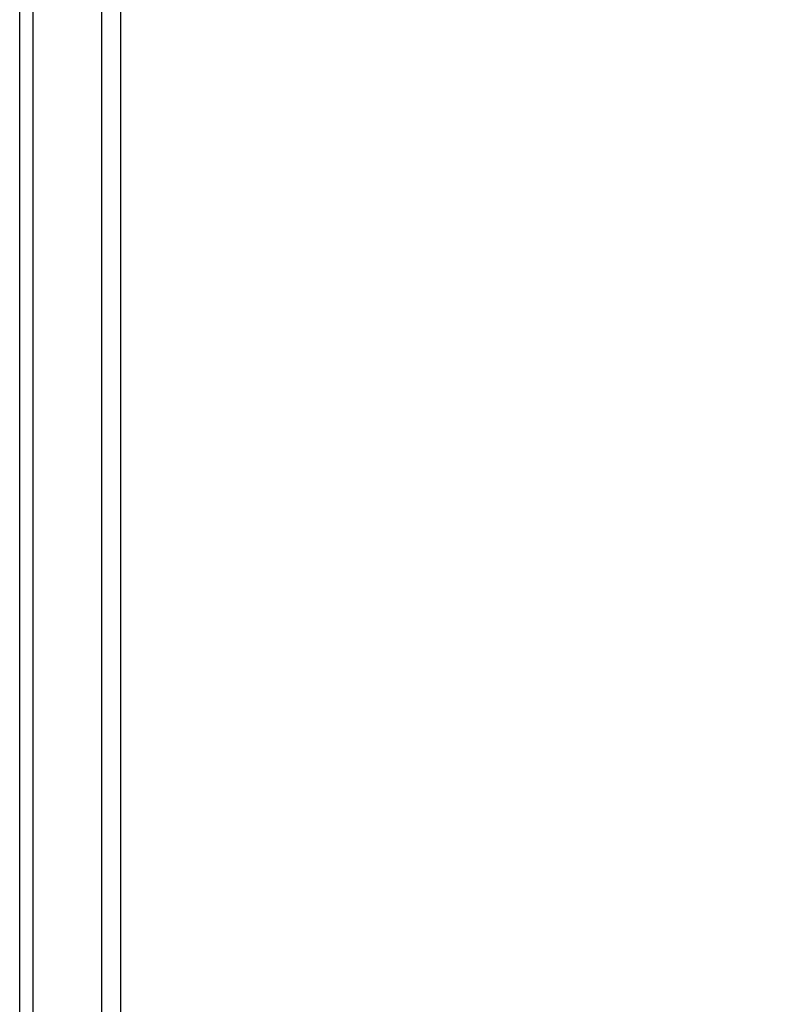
# Model space of a CAD drawing. Header units: inches. Extents: x 0 to 160, y -11 to 104.
# Tile 93 of 121: x 113 to 120, y 71 to 81. Entities that reach past the tile are written whole.
import ezdxf

# ---------------------------------------------------------------- set-up
doc = ezdxf.new("R2010")
doc.units = ezdxf.units.IN
doc.header["$LTSCALE"] = 9.614827
doc.header["$MEASUREMENT"] = 0
for name, color, linetype, lineweight in [('Dimensions(ANSI)', 7, 'Continuous', 25), ('Visible Edges(ANSI)', 7, 'Continuous', 25), ('Visible Tangent Edges(ANSI)', 7, 'Continuous', 25)]:
    doc.layers.add(name, color=color, linetype=linetype, lineweight=lineweight)
doc.styles.add('Dimension-ANSI', font='arialbd.ttf')
doc.dimstyles.new('INCH-ANSI', dxfattribs={"dimscale": 9.614827, "dimtxt": 0.12, "dimasz": 0.098425, "dimexe": 0.04, "dimexo": 0.04, "dimgap": 0.031496, "dimtad": 0, "dimtih": 1, "dimtoh": 1, "dimdec": 3, "dimzin": 0, "dimdsep": 46, "dimtxsty": 'Dimension-ANSI', "dimcen": 0.09, "dimdle": 0.312, "dimclrd": 179, "dimclre": 179, "dimclrt": 7, "dimadec": 1, "dimazin": 0, "dimtfac": 1, "dimtdec": 3, "dimtofl": 0, "dimtmove": 0, "dimatfit": 3, "dimfxl": 1, "dimtolj": 1, "dimtzin": 4, "dimlwd": 25, "dimlwe": 25, "dimarcsym": 0})

# ---------------------------------------------------------------- blocks, each defined once
blk = doc.blocks.new('*D20')
at = {"layer": 'Defpoints', "color": 0, "linetype": 'Continuous', "transparency": 16777216}
for p in [(113.6978, 89.073), (114.8965, 89.073), (112.7434, 22.0129)]:
    blk.add_point(p, dxfattribs=at)
at = {"layer": 'Dimensions(ANSI)', "color": 179, "linetype": 'Continuous', "lineweight": 25, "true_color": 0x262658, "transparency": 16777216}
blk.add_line((114.0824, 89.073), (114.8965, 89.073), dxfattribs=at)
at = {"layer": 'Dimensions(ANSI)', "color": 7, "linetype": 'Continuous', "lineweight": 25, "transparency": 16777216, "insert": (117.6249, 89.073), "char_height": 1.15378, "attachment_point": 5, "style": 'Dimension-ANSI'}
blk.add_mtext('\\A1;46.375', dxfattribs=at)

msp = doc.modelspace()

# ---------------------------------------------------------------- linework, layer by layer
at = {"layer": 'Visible Edges(ANSI)'}
for p, q in [((112.7434, 22.0129), (112.7434, 89.073)), ((113.5192, 58.0034), (113.5192, 84.805)), ((113.6978, 57.8588), (113.6978, 82.7337))]:
    msp.add_line(p, q, dxfattribs=at)
at = {"layer": 'Visible Tangent Edges(ANSI)'}
msp.add_line((112.8678, 89.073), (112.8678, 22.0129), dxfattribs=at)

# ---------------------------------------------------------------- dimensions: what is measured, and where the dimension line sits
at = {"layer": 'Dimensions(ANSI)', "color": 179, "linetype": 'Continuous', "lineweight": 25, "true_color": 0x262658}
dim = msp.add_ordinate_dim(feature_location=(113.6978, 89.073), offset=(1.1987, 0), dtype=0, origin=(112.7434, 22.0129), dimstyle='INCH-ANSI', override={"dimgap": 0.031496, "dimtad": 0, "dimdec": 3, "dimlfac": 0.691543, "dimtol": 0, "dimlim": 0, "dimtp": 0, "dimtm": 0, "dimtdec": 3}, dxfattribs=at)
dim.commit()
dim.dimension.update_dxf_attribs({"geometry": '*D20', "text_midpoint": (117.6249, 89.073)})

doc.saveas('drawing.dxf')
